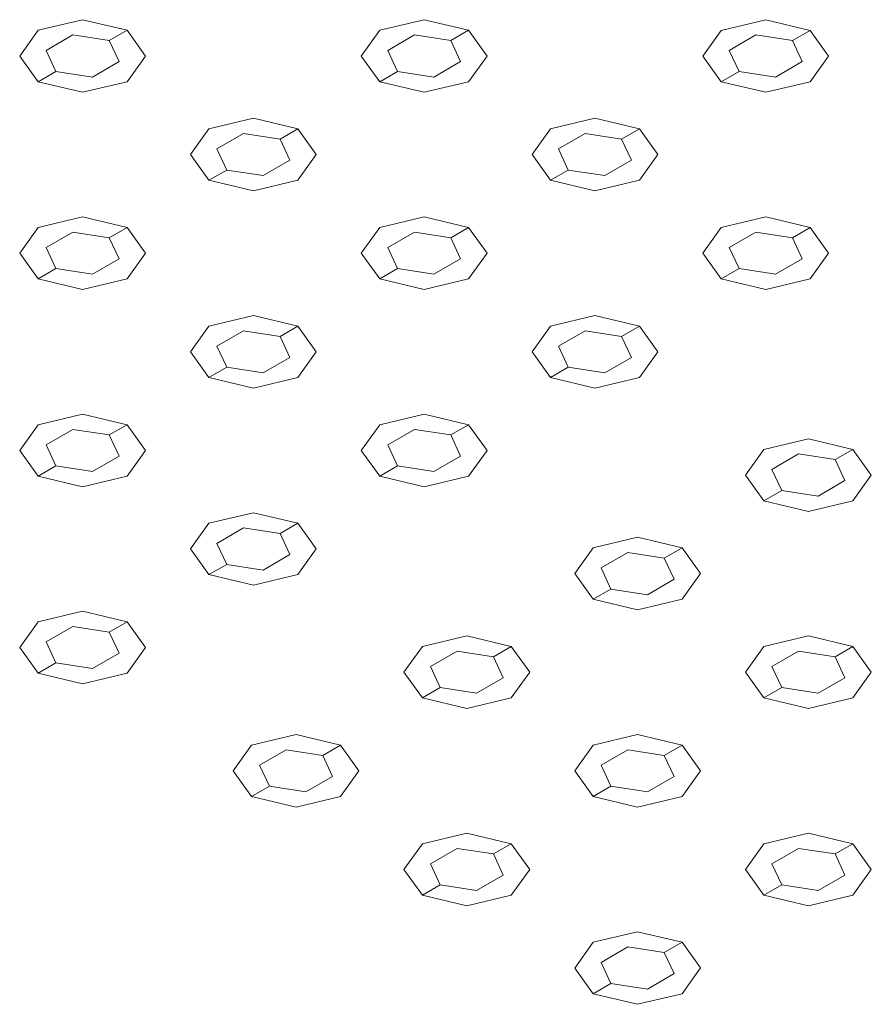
# Model space of a CAD drawing. Header units: millimetres. Extents: x 2 to 902, y -447 to 199.
# Tile 111 of 256: x 47.174 to 48.003, y 43.073 to 44.032. Entities that reach past the tile are written whole.
import ezdxf

# ---------------------------------------------------------------- set-up
doc = ezdxf.new("R2010")
doc.units = ezdxf.units.MM
doc.header["$MEASUREMENT"] = 0
doc.layers.add('IFC-Elemento construtivo genérico-Contorno', color=253, linetype='Continuous', lineweight=5)

msp = doc.modelspace()

# ---------------------------------------------------------------- linework, layer by layer
at = {"layer": 'IFC-Elemento construtivo genérico-Contorno', "color": 7, "lineweight": 5}
for p, q in [((47.19174, 44.02152), (47.23505, 44.03187)), ((47.19174, 44.02152), (47.23505, 44.03187)), ((47.23505, 44.03187), (47.27835, 44.02152)), ((47.23505, 44.03187), (47.27835, 44.02152)), ((47.52429, 44.02152), (47.56759, 44.03187)), ((47.52429, 44.02152), (47.56759, 44.03187)), ((47.56759, 44.03187), (47.6109, 44.02152)), ((47.56759, 44.03187), (47.6109, 44.02152)), ((47.85684, 44.02151), (47.90015, 44.03188)), ((47.85684, 44.02151), (47.90015, 44.03188)), ((47.90015, 44.03188), (47.94344, 44.02151)), ((47.90015, 44.03188), (47.94344, 44.02151)), ((47.19174, 44.02152), (47.1738, 43.99651)), ((47.19174, 44.02152), (47.1738, 43.99651)), ((47.19955, 44.00201), (47.22554, 44.01701)), ((47.19955, 44.00201), (47.22554, 44.01701)), ((47.22554, 44.01701), (47.26103, 44.01152)), ((47.22554, 44.01701), (47.26103, 44.01152)), ((47.26103, 44.01152), (47.27835, 44.02152)), ((47.26103, 44.01152), (47.27835, 44.02152)), ((47.27835, 44.02152), (47.29628, 43.99652)), ((47.27835, 44.02152), (47.29628, 43.99652)), ((47.52429, 44.02152), (47.50636, 43.99652)), ((47.52429, 44.02152), (47.50636, 43.99652)), ((47.5321, 44.00201), (47.55808, 44.01701)), ((47.5321, 44.00201), (47.55808, 44.01701)), ((47.55808, 44.01701), (47.59358, 44.01152)), ((47.55808, 44.01701), (47.59358, 44.01152)), ((47.59358, 44.01152), (47.6109, 44.02152)), ((47.59358, 44.01152), (47.6109, 44.02152)), ((47.6109, 44.02152), (47.62883, 43.99652)), ((47.6109, 44.02152), (47.62883, 43.99652)), ((47.85684, 44.02151), (47.8389, 43.99652)), ((47.85684, 44.02151), (47.8389, 43.99652)), ((47.86465, 44.00201), (47.89063, 44.01701)), ((47.86465, 44.00201), (47.89063, 44.01701)), ((47.89063, 44.01701), (47.92612, 44.01151)), ((47.89063, 44.01701), (47.92612, 44.01151)), ((47.92612, 44.01151), (47.94344, 44.02151)), ((47.92612, 44.01151), (47.94344, 44.02151)), ((47.94344, 44.02151), (47.96139, 43.99652)), ((47.94344, 44.02151), (47.96139, 43.99652)), ((47.26103, 44.01152), (47.27054, 43.99103)), ((47.26103, 44.01152), (47.27054, 43.99103)), ((47.59358, 44.01152), (47.60308, 43.99103)), ((47.59358, 44.01152), (47.60308, 43.99103)), ((47.92612, 44.01151), (47.93563, 43.99102)), ((47.92612, 44.01151), (47.93563, 43.99102)), ((47.1738, 43.99651), (47.19174, 43.97152)), ((47.1738, 43.99651), (47.19174, 43.97152)), ((47.19955, 44.00201), (47.20907, 43.98152)), ((47.19955, 44.00201), (47.20907, 43.98152)), ((47.29628, 43.99652), (47.27835, 43.97152)), ((47.29628, 43.99652), (47.27835, 43.97152)), ((47.50636, 43.99652), (47.52429, 43.97152)), ((47.50636, 43.99652), (47.52429, 43.97152)), ((47.5321, 44.00201), (47.54161, 43.98152)), ((47.5321, 44.00201), (47.54161, 43.98152)), ((47.62883, 43.99652), (47.6109, 43.97152)), ((47.62883, 43.99652), (47.6109, 43.97152)), ((47.8389, 43.99652), (47.85684, 43.97151)), ((47.8389, 43.99652), (47.85684, 43.97151)), ((47.86465, 44.00201), (47.87416, 43.98151)), ((47.86465, 44.00201), (47.87416, 43.98151)), ((47.96139, 43.99652), (47.94344, 43.97151)), ((47.96139, 43.99652), (47.94344, 43.97151)), ((47.24456, 43.97603), (47.27054, 43.99103)), ((47.24456, 43.97603), (47.27054, 43.99103)), ((47.5771, 43.97603), (47.60308, 43.99103)), ((47.5771, 43.97603), (47.60308, 43.99103)), ((47.90965, 43.97602), (47.93563, 43.99102)), ((47.90965, 43.97602), (47.93563, 43.99102)), ((47.19174, 43.97152), (47.20907, 43.98152)), ((47.19174, 43.97152), (47.20907, 43.98152)), ((47.20907, 43.98152), (47.24456, 43.97603)), ((47.20907, 43.98152), (47.24456, 43.97603)), ((47.52429, 43.97152), (47.54161, 43.98152)), ((47.52429, 43.97152), (47.54161, 43.98152)), ((47.54161, 43.98152), (47.5771, 43.97603)), ((47.54161, 43.98152), (47.5771, 43.97603)), ((47.85684, 43.97151), (47.87416, 43.98151)), ((47.85684, 43.97151), (47.87416, 43.98151)), ((47.87416, 43.98151), (47.90965, 43.97602)), ((47.87416, 43.98151), (47.90965, 43.97602)), ((47.19174, 43.97152), (47.23503, 43.96116)), ((47.19174, 43.97152), (47.23503, 43.96116)), ((47.23503, 43.96116), (47.27835, 43.97152)), ((47.23503, 43.96116), (47.27835, 43.97152)), ((47.52429, 43.97152), (47.56759, 43.96117)), ((47.52429, 43.97152), (47.56759, 43.96117)), ((47.56759, 43.96117), (47.6109, 43.97152)), ((47.56759, 43.96117), (47.6109, 43.97152)), ((47.85684, 43.97151), (47.90014, 43.96116)), ((47.85684, 43.97151), (47.90014, 43.96116)), ((47.90014, 43.96116), (47.94344, 43.97151)), ((47.90014, 43.96116), (47.94344, 43.97151)), ((47.35802, 43.92552), (47.40132, 43.93587)), ((47.35802, 43.92552), (47.40132, 43.93587)), ((47.40132, 43.93587), (47.44463, 43.92552)), ((47.40132, 43.93587), (47.44463, 43.92552)), ((47.69057, 43.92552), (47.73386, 43.93587)), ((47.69057, 43.92552), (47.73386, 43.93587)), ((47.73386, 43.93587), (47.77717, 43.92552)), ((47.73386, 43.93587), (47.77717, 43.92552)), ((47.35802, 43.92552), (47.34007, 43.90051)), ((47.35802, 43.92552), (47.34007, 43.90051)), ((47.36583, 43.90601), (47.39181, 43.92101)), ((47.36583, 43.90601), (47.39181, 43.92101)), ((47.39181, 43.92101), (47.42731, 43.91552)), ((47.39181, 43.92101), (47.42731, 43.91552)), ((47.42731, 43.91552), (47.44463, 43.92552)), ((47.42731, 43.91552), (47.44463, 43.92552)), ((47.44463, 43.92552), (47.46256, 43.90052)), ((47.44463, 43.92552), (47.46256, 43.90052)), ((47.69057, 43.92552), (47.67263, 43.90052)), ((47.69057, 43.92552), (47.67263, 43.90052)), ((47.69838, 43.90601), (47.72436, 43.92101)), ((47.69838, 43.90601), (47.72436, 43.92101)), ((47.72436, 43.92101), (47.75985, 43.91552)), ((47.72436, 43.92101), (47.75985, 43.91552)), ((47.75985, 43.91552), (47.77717, 43.92552)), ((47.75985, 43.91552), (47.77717, 43.92552)), ((47.77717, 43.92552), (47.7951, 43.90052)), ((47.77717, 43.92552), (47.7951, 43.90052)), ((47.42731, 43.91552), (47.43681, 43.89503)), ((47.42731, 43.91552), (47.43681, 43.89503)), ((47.75985, 43.91552), (47.76936, 43.89503)), ((47.75985, 43.91552), (47.76936, 43.89503)), ((47.34007, 43.90051), (47.35802, 43.87552)), ((47.34007, 43.90051), (47.35802, 43.87552)), ((47.36583, 43.90601), (47.37534, 43.88552)), ((47.36583, 43.90601), (47.37534, 43.88552)), ((47.46256, 43.90052), (47.44463, 43.87552)), ((47.46256, 43.90052), (47.44463, 43.87552)), ((47.67263, 43.90052), (47.69057, 43.87552)), ((47.67263, 43.90052), (47.69057, 43.87552)), ((47.69838, 43.90601), (47.70789, 43.88552)), ((47.69838, 43.90601), (47.70789, 43.88552)), ((47.7951, 43.90052), (47.77717, 43.87552)), ((47.7951, 43.90052), (47.77717, 43.87552)), ((47.41083, 43.88003), (47.43681, 43.89503)), ((47.41083, 43.88003), (47.43681, 43.89503)), ((47.74338, 43.88003), (47.76936, 43.89503)), ((47.74338, 43.88003), (47.76936, 43.89503)), ((47.35802, 43.87552), (47.37534, 43.88552)), ((47.35802, 43.87552), (47.37534, 43.88552)), ((47.37534, 43.88552), (47.41083, 43.88003)), ((47.37534, 43.88552), (47.41083, 43.88003)), ((47.69057, 43.87552), (47.70789, 43.88552)), ((47.69057, 43.87552), (47.70789, 43.88552)), ((47.70789, 43.88552), (47.74338, 43.88003)), ((47.70789, 43.88552), (47.74338, 43.88003)), ((47.35802, 43.87552), (47.40131, 43.86516)), ((47.35802, 43.87552), (47.40131, 43.86516)), ((47.40131, 43.86516), (47.44463, 43.87552)), ((47.40131, 43.86516), (47.44463, 43.87552)), ((47.69057, 43.87552), (47.73387, 43.86516)), ((47.69057, 43.87552), (47.73387, 43.86516)), ((47.73387, 43.86516), (47.77717, 43.87552)), ((47.73387, 43.86516), (47.77717, 43.87552)), ((47.19174, 43.82952), (47.23503, 43.83987)), ((47.19174, 43.82952), (47.23503, 43.83987)), ((47.23503, 43.83987), (47.27834, 43.82952)), ((47.23503, 43.83987), (47.27834, 43.82952)), ((47.5243, 43.82952), (47.56759, 43.83988)), ((47.5243, 43.82952), (47.56759, 43.83988)), ((47.56759, 43.83988), (47.6109, 43.82952)), ((47.56759, 43.83988), (47.6109, 43.82952)), ((47.85685, 43.82952), (47.90014, 43.83987)), ((47.85685, 43.82952), (47.90014, 43.83987)), ((47.90014, 43.83987), (47.94345, 43.82952)), ((47.90014, 43.83987), (47.94345, 43.82952)), ((47.19174, 43.82952), (47.1738, 43.80452)), ((47.19174, 43.82952), (47.1738, 43.80452)), ((47.19955, 43.81001), (47.22553, 43.82501)), ((47.19955, 43.81001), (47.22553, 43.82501)), ((47.22553, 43.82501), (47.26102, 43.81952)), ((47.22553, 43.82501), (47.26102, 43.81952)), ((47.26102, 43.81952), (47.27834, 43.82952)), ((47.26102, 43.81952), (47.27834, 43.82952)), ((47.27834, 43.82952), (47.29627, 43.80452)), ((47.27834, 43.82952), (47.29627, 43.80452)), ((47.5243, 43.82952), (47.50635, 43.80452)), ((47.5243, 43.82952), (47.50635, 43.80452)), ((47.53211, 43.81001), (47.55809, 43.82501)), ((47.53211, 43.81001), (47.55809, 43.82501)), ((47.55809, 43.82501), (47.59358, 43.81952)), ((47.55809, 43.82501), (47.59358, 43.81952)), ((47.59358, 43.81952), (47.6109, 43.82952)), ((47.59358, 43.81952), (47.6109, 43.82952)), ((47.6109, 43.82952), (47.62883, 43.80452)), ((47.6109, 43.82952), (47.62883, 43.80452)), ((47.85685, 43.82952), (47.83891, 43.80452)), ((47.85685, 43.82952), (47.83891, 43.80452)), ((47.86466, 43.81001), (47.89064, 43.82501)), ((47.86466, 43.81001), (47.89064, 43.82501)), ((47.89064, 43.82501), (47.92613, 43.81952)), ((47.89064, 43.82501), (47.92613, 43.81952)), ((47.92613, 43.81952), (47.94345, 43.82952)), ((47.92613, 43.81952), (47.94345, 43.82952)), ((47.94345, 43.82952), (47.96138, 43.80452)), ((47.94345, 43.82952), (47.96138, 43.80452)), ((47.26102, 43.81952), (47.27052, 43.79903)), ((47.26102, 43.81952), (47.27052, 43.79903)), ((47.59358, 43.81952), (47.60309, 43.79903)), ((47.59358, 43.81952), (47.60309, 43.79903)), ((47.92613, 43.81952), (47.93564, 43.79903)), ((47.92613, 43.81952), (47.93564, 43.79903)), ((47.1738, 43.80452), (47.19174, 43.77952)), ((47.1738, 43.80452), (47.19174, 43.77952)), ((47.19955, 43.81001), (47.20906, 43.78952)), ((47.19955, 43.81001), (47.20906, 43.78952)), ((47.29627, 43.80452), (47.27834, 43.77952)), ((47.29627, 43.80452), (47.27834, 43.77952)), ((47.50635, 43.80452), (47.5243, 43.77952)), ((47.50635, 43.80452), (47.5243, 43.77952)), ((47.53211, 43.81001), (47.54162, 43.78952)), ((47.53211, 43.81001), (47.54162, 43.78952)), ((47.62883, 43.80452), (47.6109, 43.77952)), ((47.62883, 43.80452), (47.6109, 43.77952)), ((47.83891, 43.80452), (47.85685, 43.77952)), ((47.83891, 43.80452), (47.85685, 43.77952)), ((47.86466, 43.81001), (47.87417, 43.78952)), ((47.86466, 43.81001), (47.87417, 43.78952)), ((47.96138, 43.80452), (47.94345, 43.77952)), ((47.96138, 43.80452), (47.94345, 43.77952)), ((47.24454, 43.78403), (47.27052, 43.79903)), ((47.24454, 43.78403), (47.27052, 43.79903)), ((47.57711, 43.78403), (47.60309, 43.79903)), ((47.57711, 43.78403), (47.60309, 43.79903)), ((47.90966, 43.78403), (47.93564, 43.79903)), ((47.90966, 43.78403), (47.93564, 43.79903)), ((47.19174, 43.77952), (47.20906, 43.78952)), ((47.19174, 43.77952), (47.20906, 43.78952)), ((47.20906, 43.78952), (47.24454, 43.78403)), ((47.20906, 43.78952), (47.24454, 43.78403)), ((47.5243, 43.77952), (47.54162, 43.78952)), ((47.5243, 43.77952), (47.54162, 43.78952)), ((47.54162, 43.78952), (47.57711, 43.78403)), ((47.54162, 43.78952), (47.57711, 43.78403)), ((47.85685, 43.77952), (47.87417, 43.78952)), ((47.85685, 43.77952), (47.87417, 43.78952)), ((47.87417, 43.78952), (47.90966, 43.78403)), ((47.87417, 43.78952), (47.90966, 43.78403)), ((47.19174, 43.77952), (47.23504, 43.76916)), ((47.19174, 43.77952), (47.23504, 43.76916)), ((47.23504, 43.76916), (47.27834, 43.77952)), ((47.23504, 43.76916), (47.27834, 43.77952)), ((47.5243, 43.77952), (47.56759, 43.76916)), ((47.5243, 43.77952), (47.56759, 43.76916)), ((47.56759, 43.76916), (47.6109, 43.77952)), ((47.56759, 43.76916), (47.6109, 43.77952)), ((47.85685, 43.77952), (47.90015, 43.76916)), ((47.85685, 43.77952), (47.90015, 43.76916)), ((47.90015, 43.76916), (47.94345, 43.77952)), ((47.90015, 43.76916), (47.94345, 43.77952)), ((47.35801, 43.73351), (47.40131, 43.74387)), ((47.35801, 43.73351), (47.40131, 43.74387)), ((47.40131, 43.74387), (47.44462, 43.73351)), ((47.40131, 43.74387), (47.44462, 43.73351)), ((47.69058, 43.73352), (47.73387, 43.74388)), ((47.69058, 43.73352), (47.73387, 43.74388)), ((47.73387, 43.74388), (47.77718, 43.73352)), ((47.73387, 43.74388), (47.77718, 43.73352)), ((47.35801, 43.73351), (47.34008, 43.70852)), ((47.35801, 43.73351), (47.34008, 43.70852)), ((47.36582, 43.71401), (47.3918, 43.72901)), ((47.36582, 43.71401), (47.3918, 43.72901)), ((47.3918, 43.72901), (47.4273, 43.72351)), ((47.3918, 43.72901), (47.4273, 43.72351)), ((47.4273, 43.72351), (47.44462, 43.73351)), ((47.4273, 43.72351), (47.44462, 43.73351)), ((47.44462, 43.73351), (47.46255, 43.70851)), ((47.44462, 43.73351), (47.46255, 43.70851)), ((47.69058, 43.73352), (47.67263, 43.70851)), ((47.69058, 43.73352), (47.67263, 43.70851)), ((47.69839, 43.71401), (47.72437, 43.72901)), ((47.69839, 43.71401), (47.72437, 43.72901)), ((47.72437, 43.72901), (47.75986, 43.72352)), ((47.72437, 43.72901), (47.75986, 43.72352)), ((47.75986, 43.72352), (47.77718, 43.73352)), ((47.75986, 43.72352), (47.77718, 43.73352)), ((47.77718, 43.73352), (47.79511, 43.70852)), ((47.77718, 43.73352), (47.79511, 43.70852)), ((47.4273, 43.72351), (47.4368, 43.70303)), ((47.4273, 43.72351), (47.4368, 43.70303)), ((47.75986, 43.72352), (47.76937, 43.70303)), ((47.75986, 43.72352), (47.76937, 43.70303)), ((47.34008, 43.70852), (47.35801, 43.68351)), ((47.34008, 43.70852), (47.35801, 43.68351)), ((47.36582, 43.71401), (47.37534, 43.69351)), ((47.36582, 43.71401), (47.37534, 43.69351)), ((47.46255, 43.70851), (47.44462, 43.68351)), ((47.46255, 43.70851), (47.44462, 43.68351)), ((47.67263, 43.70851), (47.69058, 43.68352)), ((47.67263, 43.70851), (47.69058, 43.68352)), ((47.69839, 43.71401), (47.7079, 43.69352)), ((47.69839, 43.71401), (47.7079, 43.69352)), ((47.79511, 43.70852), (47.77718, 43.68352)), ((47.79511, 43.70852), (47.77718, 43.68352)), ((47.41082, 43.68803), (47.4368, 43.70303)), ((47.41082, 43.68803), (47.4368, 43.70303)), ((47.74339, 43.68803), (47.76937, 43.70303)), ((47.74339, 43.68803), (47.76937, 43.70303)), ((47.35801, 43.68351), (47.37534, 43.69351)), ((47.35801, 43.68351), (47.37534, 43.69351)), ((47.37534, 43.69351), (47.41082, 43.68803)), ((47.37534, 43.69351), (47.41082, 43.68803)), ((47.69058, 43.68352), (47.7079, 43.69352)), ((47.69058, 43.68352), (47.7079, 43.69352)), ((47.7079, 43.69352), (47.74339, 43.68803)), ((47.7079, 43.69352), (47.74339, 43.68803)), ((47.35801, 43.68351), (47.40132, 43.67316)), ((47.35801, 43.68351), (47.40132, 43.67316)), ((47.40132, 43.67316), (47.44462, 43.68351)), ((47.40132, 43.67316), (47.44462, 43.68351)), ((47.69058, 43.68352), (47.73386, 43.67316)), ((47.69058, 43.68352), (47.73386, 43.67316)), ((47.73386, 43.67316), (47.77718, 43.68352)), ((47.73386, 43.67316), (47.77718, 43.68352)), ((47.19174, 43.63752), (47.23504, 43.64787)), ((47.19174, 43.63752), (47.23504, 43.64787)), ((47.23504, 43.64787), (47.27835, 43.63752)), ((47.23504, 43.64787), (47.27835, 43.63752)), ((47.52429, 43.63752), (47.56759, 43.64787)), ((47.52429, 43.63752), (47.56759, 43.64787)), ((47.56759, 43.64787), (47.61089, 43.63752)), ((47.56759, 43.64787), (47.61089, 43.63752)), ((47.19174, 43.63752), (47.17381, 43.61252)), ((47.19174, 43.63752), (47.17381, 43.61252)), ((47.19955, 43.61801), (47.22553, 43.63301)), ((47.19955, 43.61801), (47.22553, 43.63301)), ((47.22553, 43.63301), (47.26103, 43.62752)), ((47.22553, 43.63301), (47.26103, 43.62752)), ((47.26103, 43.62752), (47.27835, 43.63752)), ((47.26103, 43.62752), (47.27835, 43.63752)), ((47.27835, 43.63752), (47.29628, 43.61252)), ((47.27835, 43.63752), (47.29628, 43.61252)), ((47.52429, 43.63752), (47.50636, 43.61252)), ((47.52429, 43.63752), (47.50636, 43.61252)), ((47.5321, 43.61801), (47.55808, 43.63301)), ((47.5321, 43.61801), (47.55808, 43.63301)), ((47.55808, 43.63301), (47.59357, 43.62752)), ((47.55808, 43.63301), (47.59357, 43.62752)), ((47.59357, 43.62752), (47.61089, 43.63752)), ((47.59357, 43.62752), (47.61089, 43.63752)), ((47.61089, 43.63752), (47.62883, 43.61251)), ((47.61089, 43.63752), (47.62883, 43.61251)), ((47.26103, 43.62752), (47.27053, 43.60703)), ((47.26103, 43.62752), (47.27053, 43.60703)), ((47.59357, 43.62752), (47.60308, 43.60702)), ((47.59357, 43.62752), (47.60308, 43.60702)), ((47.89842, 43.61352), (47.94172, 43.62388)), ((47.89842, 43.61352), (47.94172, 43.62388)), ((47.94172, 43.62388), (47.98502, 43.61352)), ((47.94172, 43.62388), (47.98502, 43.61352)), ((47.17381, 43.61252), (47.19174, 43.58752)), ((47.17381, 43.61252), (47.19174, 43.58752)), ((47.19955, 43.61801), (47.20907, 43.59752)), ((47.19955, 43.61801), (47.20907, 43.59752)), ((47.29628, 43.61252), (47.27835, 43.58752)), ((47.29628, 43.61252), (47.27835, 43.58752)), ((47.50636, 43.61252), (47.52429, 43.58752)), ((47.50636, 43.61252), (47.52429, 43.58752)), ((47.5321, 43.61801), (47.54161, 43.59752)), ((47.5321, 43.61801), (47.54161, 43.59752)), ((47.62883, 43.61251), (47.61089, 43.58752)), ((47.62883, 43.61251), (47.61089, 43.58752)), ((47.89842, 43.61352), (47.88047, 43.58851)), ((47.89842, 43.61352), (47.88047, 43.58851)), ((47.9677, 43.60352), (47.98502, 43.61352)), ((47.9677, 43.60352), (47.98502, 43.61352)), ((47.98502, 43.61352), (48.00296, 43.58852)), ((47.98502, 43.61352), (48.00296, 43.58852)), ((47.24455, 43.59203), (47.27053, 43.60703)), ((47.24455, 43.59203), (47.27053, 43.60703)), ((47.5771, 43.59202), (47.60308, 43.60702)), ((47.5771, 43.59202), (47.60308, 43.60702)), ((47.90623, 43.59401), (47.93221, 43.60901)), ((47.90623, 43.59401), (47.93221, 43.60901)), ((47.93221, 43.60901), (47.9677, 43.60352)), ((47.93221, 43.60901), (47.9677, 43.60352)), ((47.9677, 43.60352), (47.97721, 43.58303)), ((47.9677, 43.60352), (47.97721, 43.58303)), ((47.19174, 43.58752), (47.20907, 43.59752)), ((47.19174, 43.58752), (47.20907, 43.59752)), ((47.20907, 43.59752), (47.24455, 43.59203)), ((47.20907, 43.59752), (47.24455, 43.59203)), ((47.52429, 43.58752), (47.54161, 43.59752)), ((47.52429, 43.58752), (47.54161, 43.59752)), ((47.54161, 43.59752), (47.5771, 43.59202)), ((47.54161, 43.59752), (47.5771, 43.59202)), ((47.90623, 43.59401), (47.91574, 43.57352)), ((47.90623, 43.59401), (47.91574, 43.57352)), ((47.19174, 43.58752), (47.23505, 43.57717)), ((47.19174, 43.58752), (47.23505, 43.57717)), ((47.23505, 43.57717), (47.27835, 43.58752)), ((47.23505, 43.57717), (47.27835, 43.58752)), ((47.52429, 43.58752), (47.56759, 43.57716)), ((47.52429, 43.58752), (47.56759, 43.57716)), ((47.56759, 43.57716), (47.61089, 43.58752)), ((47.56759, 43.57716), (47.61089, 43.58752)), ((47.88047, 43.58851), (47.89842, 43.56352)), ((47.88047, 43.58851), (47.89842, 43.56352)), ((48.00296, 43.58852), (47.98502, 43.56352)), ((48.00296, 43.58852), (47.98502, 43.56352)), ((47.95123, 43.56803), (47.97721, 43.58303)), ((47.95123, 43.56803), (47.97721, 43.58303)), ((47.89842, 43.56352), (47.91574, 43.57352)), ((47.89842, 43.56352), (47.91574, 43.57352)), ((47.91574, 43.57352), (47.95123, 43.56803)), ((47.91574, 43.57352), (47.95123, 43.56803)), ((47.89842, 43.56352), (47.94171, 43.55316)), ((47.89842, 43.56352), (47.94171, 43.55316)), ((47.94171, 43.55316), (47.98502, 43.56352)), ((47.94171, 43.55316), (47.98502, 43.56352)), ((47.35802, 43.54152), (47.40132, 43.55187)), ((47.35802, 43.54152), (47.40132, 43.55187)), ((47.40132, 43.55187), (47.44462, 43.54152)), ((47.40132, 43.55187), (47.44462, 43.54152)), ((47.35802, 43.54152), (47.34009, 43.51652)), ((47.35802, 43.54152), (47.34009, 43.51652)), ((47.36583, 43.52201), (47.39181, 43.53701)), ((47.36583, 43.52201), (47.39181, 43.53701)), ((47.39181, 43.53701), (47.4273, 43.53152)), ((47.39181, 43.53701), (47.4273, 43.53152)), ((47.4273, 43.53152), (47.44462, 43.54152)), ((47.4273, 43.53152), (47.44462, 43.54152)), ((47.44462, 43.54152), (47.46256, 43.51652)), ((47.44462, 43.54152), (47.46256, 43.51652)), ((47.4273, 43.53152), (47.43681, 43.51103)), ((47.4273, 43.53152), (47.43681, 43.51103)), ((47.73214, 43.51752), (47.77543, 43.52787)), ((47.73214, 43.51752), (47.77543, 43.52787)), ((47.77543, 43.52787), (47.81874, 43.51752)), ((47.77543, 43.52787), (47.81874, 43.51752)), ((47.34009, 43.51652), (47.35802, 43.49152)), ((47.34009, 43.51652), (47.35802, 43.49152)), ((47.36583, 43.52201), (47.37534, 43.50152)), ((47.36583, 43.52201), (47.37534, 43.50152)), ((47.46256, 43.51652), (47.44462, 43.49152)), ((47.46256, 43.51652), (47.44462, 43.49152)), ((47.73214, 43.51752), (47.7142, 43.49252)), ((47.73214, 43.51752), (47.7142, 43.49252)), ((47.80142, 43.50752), (47.81874, 43.51752)), ((47.80142, 43.50752), (47.81874, 43.51752)), ((47.81874, 43.51752), (47.83667, 43.49251)), ((47.81874, 43.51752), (47.83667, 43.49251)), ((47.41083, 43.49603), (47.43681, 43.51103)), ((47.41083, 43.49603), (47.43681, 43.51103)), ((47.73995, 43.49801), (47.76593, 43.51301)), ((47.73995, 43.49801), (47.76593, 43.51301)), ((47.76593, 43.51301), (47.80142, 43.50752)), ((47.76593, 43.51301), (47.80142, 43.50752)), ((47.80142, 43.50752), (47.81093, 43.48702)), ((47.80142, 43.50752), (47.81093, 43.48702)), ((47.35802, 43.49152), (47.37534, 43.50152)), ((47.35802, 43.49152), (47.37534, 43.50152)), ((47.37534, 43.50152), (47.41083, 43.49603)), ((47.37534, 43.50152), (47.41083, 43.49603)), ((47.73995, 43.49801), (47.74946, 43.47752)), ((47.73995, 43.49801), (47.74946, 43.47752)), ((47.35802, 43.49152), (47.40132, 43.48117)), ((47.35802, 43.49152), (47.40132, 43.48117)), ((47.40132, 43.48117), (47.44462, 43.49152)), ((47.40132, 43.48117), (47.44462, 43.49152)), ((47.7142, 43.49252), (47.73214, 43.46752)), ((47.7142, 43.49252), (47.73214, 43.46752)), ((47.83667, 43.49251), (47.81874, 43.46752)), ((47.83667, 43.49251), (47.81874, 43.46752)), ((47.78495, 43.47202), (47.81093, 43.48702)), ((47.78495, 43.47202), (47.81093, 43.48702)), ((47.73214, 43.46752), (47.74946, 43.47752)), ((47.73214, 43.46752), (47.74946, 43.47752)), ((47.74946, 43.47752), (47.78495, 43.47202)), ((47.74946, 43.47752), (47.78495, 43.47202)), ((47.73214, 43.46752), (47.77544, 43.45716)), ((47.73214, 43.46752), (47.77544, 43.45716)), ((47.77544, 43.45716), (47.81874, 43.46752)), ((47.77544, 43.45716), (47.81874, 43.46752)), ((47.19173, 43.44551), (47.23505, 43.45588)), ((47.19173, 43.44551), (47.23505, 43.45588)), ((47.23505, 43.45588), (47.27833, 43.44551)), ((47.23505, 43.45588), (47.27833, 43.44551)), ((47.19173, 43.44551), (47.1738, 43.42052)), ((47.19173, 43.44551), (47.1738, 43.42052)), ((47.19954, 43.426), (47.22552, 43.441)), ((47.19954, 43.426), (47.22552, 43.441)), ((47.22552, 43.441), (47.26101, 43.43551)), ((47.22552, 43.441), (47.26101, 43.43551)), ((47.26101, 43.43551), (47.27833, 43.44551)), ((47.26101, 43.43551), (47.27833, 43.44551)), ((47.27833, 43.44551), (47.29629, 43.42052)), ((47.27833, 43.44551), (47.29629, 43.42052)), ((47.26101, 43.43551), (47.27052, 43.41502)), ((47.26101, 43.43551), (47.27052, 43.41502)), ((47.56587, 43.42152), (47.60916, 43.43187)), ((47.56587, 43.42152), (47.60916, 43.43187)), ((47.60916, 43.43187), (47.65247, 43.42152)), ((47.60916, 43.43187), (47.65247, 43.42152)), ((47.89841, 43.42152), (47.94171, 43.43187)), ((47.89841, 43.42152), (47.94171, 43.43187)), ((47.94171, 43.43187), (47.98501, 43.42152)), ((47.94171, 43.43187), (47.98501, 43.42152)), ((47.1738, 43.42052), (47.19173, 43.39551)), ((47.1738, 43.42052), (47.19173, 43.39551)), ((47.19954, 43.426), (47.20905, 43.40551)), ((47.19954, 43.426), (47.20905, 43.40551)), ((47.29629, 43.42052), (47.27833, 43.39551)), ((47.29629, 43.42052), (47.27833, 43.39551)), ((47.56587, 43.42152), (47.54793, 43.39652)), ((47.56587, 43.42152), (47.54793, 43.39652)), ((47.63515, 43.41152), (47.65247, 43.42152)), ((47.63515, 43.41152), (47.65247, 43.42152)), ((47.65247, 43.42152), (47.6704, 43.39652)), ((47.65247, 43.42152), (47.6704, 43.39652)), ((47.89841, 43.42152), (47.88048, 43.39652)), ((47.89841, 43.42152), (47.88048, 43.39652)), ((47.96769, 43.41152), (47.98501, 43.42152)), ((47.96769, 43.41152), (47.98501, 43.42152)), ((47.98501, 43.42152), (48.00295, 43.39651)), ((47.98501, 43.42152), (48.00295, 43.39651)), ((47.24454, 43.40002), (47.27052, 43.41502)), ((47.24454, 43.40002), (47.27052, 43.41502)), ((47.57368, 43.40201), (47.59966, 43.41701)), ((47.57368, 43.40201), (47.59966, 43.41701)), ((47.59966, 43.41701), (47.63515, 43.41152)), ((47.59966, 43.41701), (47.63515, 43.41152)), ((47.63515, 43.41152), (47.64466, 43.39103)), ((47.63515, 43.41152), (47.64466, 43.39103)), ((47.90622, 43.40201), (47.9322, 43.41701)), ((47.90622, 43.40201), (47.9322, 43.41701)), ((47.9322, 43.41701), (47.96769, 43.41152)), ((47.9322, 43.41701), (47.96769, 43.41152)), ((47.96769, 43.41152), (47.97721, 43.39102)), ((47.96769, 43.41152), (47.97721, 43.39102)), ((47.19173, 43.39551), (47.20905, 43.40551)), ((47.19173, 43.39551), (47.20905, 43.40551)), ((47.20905, 43.40551), (47.24454, 43.40002)), ((47.20905, 43.40551), (47.24454, 43.40002)), ((47.57368, 43.40201), (47.58319, 43.38152)), ((47.57368, 43.40201), (47.58319, 43.38152)), ((47.90622, 43.40201), (47.91573, 43.38152)), ((47.90622, 43.40201), (47.91573, 43.38152)), ((47.19173, 43.39551), (47.23504, 43.38516)), ((47.19173, 43.39551), (47.23504, 43.38516)), ((47.23504, 43.38516), (47.27833, 43.39551)), ((47.23504, 43.38516), (47.27833, 43.39551)), ((47.54793, 43.39652), (47.56587, 43.37152)), ((47.54793, 43.39652), (47.56587, 43.37152)), ((47.6704, 43.39652), (47.65247, 43.37152)), ((47.6704, 43.39652), (47.65247, 43.37152)), ((47.88048, 43.39652), (47.89841, 43.37152)), ((47.88048, 43.39652), (47.89841, 43.37152)), ((48.00295, 43.39651), (47.98501, 43.37152)), ((48.00295, 43.39651), (47.98501, 43.37152)), ((47.61868, 43.37603), (47.64466, 43.39103)), ((47.61868, 43.37603), (47.64466, 43.39103)), ((47.95123, 43.37602), (47.97721, 43.39102)), ((47.95123, 43.37602), (47.97721, 43.39102)), ((47.56587, 43.37152), (47.58319, 43.38152)), ((47.56587, 43.37152), (47.58319, 43.38152)), ((47.58319, 43.38152), (47.61868, 43.37603)), ((47.58319, 43.38152), (47.61868, 43.37603)), ((47.89841, 43.37152), (47.91573, 43.38152)), ((47.89841, 43.37152), (47.91573, 43.38152)), ((47.91573, 43.38152), (47.95123, 43.37602)), ((47.91573, 43.38152), (47.95123, 43.37602)), ((47.56587, 43.37152), (47.60917, 43.36117)), ((47.56587, 43.37152), (47.60917, 43.36117)), ((47.60917, 43.36117), (47.65247, 43.37152)), ((47.60917, 43.36117), (47.65247, 43.37152)), ((47.89841, 43.37152), (47.94172, 43.36116)), ((47.89841, 43.37152), (47.94172, 43.36116)), ((47.94172, 43.36116), (47.98501, 43.37152)), ((47.94172, 43.36116), (47.98501, 43.37152)), ((47.39958, 43.32551), (47.44289, 43.33588)), ((47.39958, 43.32551), (47.44289, 43.33588)), ((47.44289, 43.33588), (47.48618, 43.32551)), ((47.44289, 43.33588), (47.48618, 43.32551)), ((47.73214, 43.32552), (47.77544, 43.33587)), ((47.73214, 43.32552), (47.77544, 43.33587)), ((47.77544, 43.33587), (47.81874, 43.32552)), ((47.77544, 43.33587), (47.81874, 43.32552)), ((47.39958, 43.32551), (47.38164, 43.30052)), ((47.39958, 43.32551), (47.38164, 43.30052)), ((47.46886, 43.31551), (47.48618, 43.32551)), ((47.46886, 43.31551), (47.48618, 43.32551)), ((47.48618, 43.32551), (47.50413, 43.30052)), ((47.48618, 43.32551), (47.50413, 43.30052)), ((47.73214, 43.32552), (47.71421, 43.30052)), ((47.73214, 43.32552), (47.71421, 43.30052)), ((47.80142, 43.31552), (47.81874, 43.32552)), ((47.80142, 43.31552), (47.81874, 43.32552)), ((47.81874, 43.32552), (47.83668, 43.30052)), ((47.81874, 43.32552), (47.83668, 43.30052)), ((47.40739, 43.306), (47.43337, 43.321)), ((47.40739, 43.306), (47.43337, 43.321)), ((47.43337, 43.321), (47.46886, 43.31551)), ((47.43337, 43.321), (47.46886, 43.31551)), ((47.46886, 43.31551), (47.47837, 43.29502)), ((47.46886, 43.31551), (47.47837, 43.29502)), ((47.73995, 43.30601), (47.76593, 43.32101)), ((47.73995, 43.30601), (47.76593, 43.32101)), ((47.76593, 43.32101), (47.80142, 43.31552)), ((47.76593, 43.32101), (47.80142, 43.31552)), ((47.80142, 43.31552), (47.81094, 43.29503)), ((47.80142, 43.31552), (47.81094, 43.29503)), ((47.40739, 43.306), (47.4169, 43.28551)), ((47.40739, 43.306), (47.4169, 43.28551)), ((47.73995, 43.30601), (47.74946, 43.28552)), ((47.73995, 43.30601), (47.74946, 43.28552)), ((47.38164, 43.30052), (47.39958, 43.27551)), ((47.38164, 43.30052), (47.39958, 43.27551)), ((47.50413, 43.30052), (47.48618, 43.27551)), ((47.50413, 43.30052), (47.48618, 43.27551)), ((47.71421, 43.30052), (47.73214, 43.27552)), ((47.71421, 43.30052), (47.73214, 43.27552)), ((47.83668, 43.30052), (47.81874, 43.27552)), ((47.83668, 43.30052), (47.81874, 43.27552)), ((47.45239, 43.28002), (47.47837, 43.29502)), ((47.45239, 43.28002), (47.47837, 43.29502)), ((47.78496, 43.28003), (47.81094, 43.29503)), ((47.78496, 43.28003), (47.81094, 43.29503)), ((47.39958, 43.27551), (47.4169, 43.28551)), ((47.39958, 43.27551), (47.4169, 43.28551)), ((47.4169, 43.28551), (47.45239, 43.28002)), ((47.4169, 43.28551), (47.45239, 43.28002)), ((47.73214, 43.27552), (47.74946, 43.28552)), ((47.73214, 43.27552), (47.74946, 43.28552)), ((47.74946, 43.28552), (47.78496, 43.28003)), ((47.74946, 43.28552), (47.78496, 43.28003)), ((47.39958, 43.27551), (47.44288, 43.26516)), ((47.39958, 43.27551), (47.44288, 43.26516)), ((47.44288, 43.26516), (47.48618, 43.27551)), ((47.44288, 43.26516), (47.48618, 43.27551)), ((47.73214, 43.27552), (47.77545, 43.26516)), ((47.73214, 43.27552), (47.77545, 43.26516)), ((47.77545, 43.26516), (47.81874, 43.27552)), ((47.77545, 43.26516), (47.81874, 43.27552)), ((47.56585, 43.22952), (47.60917, 43.23988)), ((47.56585, 43.22952), (47.60917, 43.23988)), ((47.60917, 43.23988), (47.65245, 43.22952)), ((47.60917, 43.23988), (47.65245, 43.22952)), ((47.89842, 43.22952), (47.94172, 43.23987)), ((47.89842, 43.22952), (47.94172, 43.23987)), ((47.94172, 43.23987), (47.98502, 43.22952)), ((47.94172, 43.23987), (47.98502, 43.22952)), ((47.56585, 43.22952), (47.54792, 43.20452)), ((47.56585, 43.22952), (47.54792, 43.20452)), ((47.63513, 43.21952), (47.65245, 43.22952)), ((47.63513, 43.21952), (47.65245, 43.22952)), ((47.65245, 43.22952), (47.67041, 43.20452)), ((47.65245, 43.22952), (47.67041, 43.20452)), ((47.89842, 43.22952), (47.88049, 43.20452)), ((47.89842, 43.22952), (47.88049, 43.20452)), ((47.9677, 43.21952), (47.98502, 43.22952)), ((47.9677, 43.21952), (47.98502, 43.22952)), ((47.98502, 43.22952), (48.00295, 43.20452)), ((47.98502, 43.22952), (48.00295, 43.20452)), ((47.57367, 43.21), (47.59965, 43.225)), ((47.57367, 43.21), (47.59965, 43.225)), ((47.59965, 43.225), (47.63513, 43.21952)), ((47.59965, 43.225), (47.63513, 43.21952)), ((47.63513, 43.21952), (47.64465, 43.19902)), ((47.63513, 43.21952), (47.64465, 43.19902)), ((47.90623, 43.21001), (47.93221, 43.22501)), ((47.90623, 43.21001), (47.93221, 43.22501)), ((47.93221, 43.22501), (47.9677, 43.21952)), ((47.93221, 43.22501), (47.9677, 43.21952)), ((47.9677, 43.21952), (47.97721, 43.19903)), ((47.9677, 43.21952), (47.97721, 43.19903)), ((47.57367, 43.21), (47.58317, 43.18952)), ((47.57367, 43.21), (47.58317, 43.18952)), ((47.90623, 43.21001), (47.91574, 43.18952)), ((47.90623, 43.21001), (47.91574, 43.18952)), ((47.54792, 43.20452), (47.56585, 43.17952)), ((47.54792, 43.20452), (47.56585, 43.17952)), ((47.67041, 43.20452), (47.65245, 43.17952)), ((47.67041, 43.20452), (47.65245, 43.17952)), ((47.88049, 43.20452), (47.89842, 43.17952)), ((47.88049, 43.20452), (47.89842, 43.17952)), ((48.00295, 43.20452), (47.98502, 43.17952)), ((48.00295, 43.20452), (47.98502, 43.17952)), ((47.61867, 43.18402), (47.64465, 43.19902)), ((47.61867, 43.18402), (47.64465, 43.19902)), ((47.95123, 43.18403), (47.97721, 43.19903)), ((47.95123, 43.18403), (47.97721, 43.19903)), ((47.56585, 43.17952), (47.58317, 43.18952)), ((47.56585, 43.17952), (47.58317, 43.18952)), ((47.58317, 43.18952), (47.61867, 43.18402)), ((47.58317, 43.18952), (47.61867, 43.18402)), ((47.89842, 43.17952), (47.91574, 43.18952)), ((47.89842, 43.17952), (47.91574, 43.18952)), ((47.91574, 43.18952), (47.95123, 43.18403)), ((47.91574, 43.18952), (47.95123, 43.18403)), ((47.56585, 43.17952), (47.60916, 43.16916)), ((47.56585, 43.17952), (47.60916, 43.16916)), ((47.60916, 43.16916), (47.65245, 43.17952)), ((47.60916, 43.16916), (47.65245, 43.17952)), ((47.89842, 43.17952), (47.94172, 43.16917)), ((47.89842, 43.17952), (47.94172, 43.16917)), ((47.94172, 43.16917), (47.98502, 43.17952)), ((47.94172, 43.16917), (47.98502, 43.17952)), ((47.73213, 43.13351), (47.77545, 43.14388)), ((47.73213, 43.13351), (47.77545, 43.14388)), ((47.77545, 43.14388), (47.81873, 43.13351)), ((47.77545, 43.14388), (47.81873, 43.13351)), ((47.73213, 43.13351), (47.7142, 43.10851)), ((47.73213, 43.13351), (47.7142, 43.10851)), ((47.80141, 43.12351), (47.81873, 43.13351)), ((47.80141, 43.12351), (47.81873, 43.13351)), ((47.81873, 43.13351), (47.83668, 43.10852)), ((47.81873, 43.13351), (47.83668, 43.10852)), ((47.73994, 43.114), (47.76592, 43.129)), ((47.73994, 43.114), (47.76592, 43.129)), ((47.76592, 43.129), (47.80141, 43.12351)), ((47.76592, 43.129), (47.80141, 43.12351)), ((47.80141, 43.12351), (47.81092, 43.10302)), ((47.80141, 43.12351), (47.81092, 43.10302)), ((47.73994, 43.114), (47.74945, 43.09351)), ((47.73994, 43.114), (47.74945, 43.09351)), ((47.7142, 43.10851), (47.73213, 43.08351)), ((47.7142, 43.10851), (47.73213, 43.08351)), ((47.83668, 43.10852), (47.81873, 43.08351)), ((47.83668, 43.10852), (47.81873, 43.08351)), ((47.78494, 43.08802), (47.81092, 43.10302)), ((47.78494, 43.08802), (47.81092, 43.10302)), ((47.73213, 43.08351), (47.74945, 43.09351)), ((47.73213, 43.08351), (47.74945, 43.09351)), ((47.74945, 43.09351), (47.78494, 43.08802)), ((47.74945, 43.09351), (47.78494, 43.08802)), ((47.73213, 43.08351), (47.77544, 43.07316)), ((47.73213, 43.08351), (47.77544, 43.07316)), ((47.77544, 43.07316), (47.81873, 43.08351)), ((47.77544, 43.07316), (47.81873, 43.08351))]:
    msp.add_line(p, q, dxfattribs=at)

doc.saveas('drawing.dxf')
